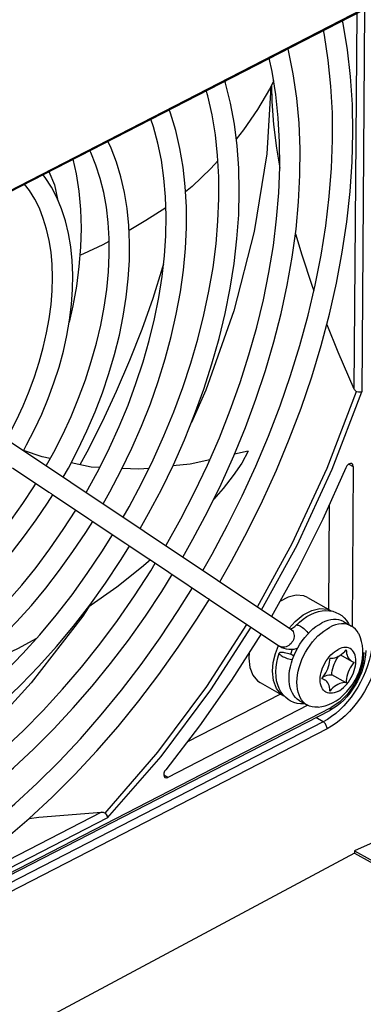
# Model space of a CAD drawing. Extents: x 0 to 420, y 0 to 297.
# Tile 32 of 37: x 381.61 to 387.69, y 77.08 to 94.47. Entities that reach past the tile are written whole.
import ezdxf

# ---------------------------------------------------------------- set-up
doc = ezdxf.new("R2010")
doc.units = 0
doc.header["$LTSCALE"] = 23.1
doc.layers.get('0').update_dxf_attribs({"linetype": 'CONTINUOUS'})

msp = doc.modelspace()

# ---------------------------------------------------------------- linework, layer by layer
at = {"color": 7, "linetype": 'CONTINUOUS'}
for p, q in [((379.239, 90.326), (391.447, 96.606)), ((379.09, 90.23), (391.298, 96.509)), ((386.1, 93.393), (386.027, 93.246)), ((380.051, 87.94), (386.405, 83.703)), ((385.648, 86.849), (385.405, 86.794)), ((381.48, 86.554), (382.124, 86.125)), ((387.507, 86.58), (387.486, 83.753)), ((382.124, 86.125), (382.162, 86.099)), ((382.186, 86.084), (382.829, 85.655)), ((387.083, 85.9), (387.069, 84.056)), ((382.829, 85.655), (382.867, 85.629)), ((382.891, 85.613), (383.483, 85.218)), ((383.483, 85.218), (383.522, 85.193)), ((383.545, 85.177), (384.238, 84.715)), ((384.239, 84.715), (384.277, 84.689)), ((384.3, 84.674), (384.893, 84.278)), ((384.893, 84.278), (384.931, 84.253)), ((384.955, 84.237), (386.205, 83.403)), ((386.698, 84.263), (387.115, 84.03)), ((387.115, 84.03), (387.124, 84.024)), ((387.336, 83.838), (387.476, 83.76)), ((385.875, 83.616), (385.948, 83.575)), ((386.205, 83.403), (386.227, 83.39)), ((386.429, 83.35), (386.396, 83.259)), ((385.669, 83.293), (385.66, 83.195)), ((387.283, 83.249), (387.476, 83.141)), ((386.957, 82.835), (387, 82.811)), ((387.38, 82.757), (387.129, 82.897)), ((385.859, 82.762), (386.276, 82.529)), ((386.222, 82.559), (384.566, 81.707)), ((386.308, 82.501), (386.265, 82.546)), ((386.286, 82.525), (386.276, 82.529)), ((386.704, 82.359), (384.226, 81.084)), ((386.556, 82.441), (386.695, 82.363)), ((393.27, 82.33), (387.528, 79.788)), ((373.111, 75.077), (387.094, 82.269)), ((387.528, 79.747), (369.643, 70.183)), ((387.528, 79.788), (390.938, 77.882)), ((387.528, 79.788), (387.528, 79.747)), ((387.528, 79.747), (390.937, 77.842))]:
    msp.add_line(p, q, dxfattribs=at)
at = {"color": 9, "linetype": 'CONTINUOUS'}
for p, q in [((387.709, 94.663), (387.659, 87.901)), ((387.569, 94.591), (387.519, 87.952)), ((387.43, 86.623), (387.507, 86.58)), ((386.213, 83.399), (386.205, 83.403)), ((386.233, 83.39), (386.213, 83.399)), ((373.135, 75.127), (387.118, 82.319)), ((386.974, 82.068), (386.844, 82.141)), ((386.974, 82.068), (371.175, 73.942)), ((387.043, 81.945), (371.244, 73.818)), ((384.226, 81.084), (384.156, 81.123)), ((383.052, 80.471), (375.106, 76.384)), ((383.163, 80.371), (375.131, 76.24))]:
    msp.add_line(p, q, dxfattribs=at)
at = {"color": 7, "linetype": 'CONTINUOUS'}
for points in [[(385.146, 84.542), (385.353, 84.905), (385.635, 85.434), (385.9, 85.97), (386.147, 86.513), (386.375, 87.061), (386.583, 87.612), (386.772, 88.165), (386.939, 88.718), (387.086, 89.271), (387.211, 89.82), (387.314, 90.365), (387.395, 90.905), (387.453, 91.438), (387.489, 91.962), (387.502, 92.476), (387.493, 92.978), (387.46, 93.468), (387.405, 93.944), (387.327, 94.404), (387.314, 94.46)], [(384.844, 84.743), (385.01, 85.028), (385.285, 85.54), (385.544, 86.06), (385.786, 86.586), (386.009, 87.116), (386.214, 87.65), (386.4, 88.185), (386.565, 88.72), (386.711, 89.254), (386.835, 89.785), (386.939, 90.312), (387.022, 90.833), (387.083, 91.347), (387.123, 91.852), (387.141, 92.347), (387.138, 92.831), (387.113, 93.302), (387.066, 93.759), (386.999, 94.201), (386.98, 94.288)], [(384.492, 84.978), (384.672, 85.296), (384.929, 85.779), (385.17, 86.269), (385.393, 86.765), (385.599, 87.266), (385.786, 87.769), (385.954, 88.274), (386.103, 88.779), (386.232, 89.282), (386.34, 89.783), (386.428, 90.279), (386.495, 90.77), (386.54, 91.254), (386.565, 91.729), (386.567, 92.194), (386.549, 92.647), (386.508, 93.089), (386.447, 93.516), (386.364, 93.928), (386.354, 93.966)], [(384.192, 85.179), (384.199, 85.19), (384.458, 85.654), (384.701, 86.126), (384.928, 86.604), (385.139, 87.087), (385.332, 87.574), (385.507, 88.062), (385.663, 88.551), (385.8, 89.039), (385.918, 89.525), (386.016, 90.006), (386.094, 90.483), (386.152, 90.953), (386.19, 91.415), (386.208, 91.867), (386.205, 92.308), (386.181, 92.738), (386.138, 93.154), (386.074, 93.556), (386.022, 93.796)], [(383.737, 85.482), (383.886, 85.746), (384.113, 86.175), (384.325, 86.61), (384.521, 87.051), (384.7, 87.496), (384.863, 87.943), (385.007, 88.391), (385.134, 88.839), (385.241, 89.285), (385.33, 89.728), (385.4, 90.166), (385.45, 90.599), (385.481, 91.025), (385.492, 91.442), (385.482, 91.849), (385.453, 92.245), (385.404, 92.628), (385.336, 92.998), (385.248, 93.353), (385.235, 93.391)], [(386.049, 93.29), (385.976, 92.101), (385.753, 90.73), (385.392, 89.331), (384.899, 87.929), (384.645, 87.359)], [(386.059, 93.311), (386.065, 93.029), (386.095, 92.623), (386.147, 92.202), (386.207, 91.85)], [(383.435, 85.683), (383.542, 85.868), (383.762, 86.279), (383.968, 86.697), (384.159, 87.119), (384.333, 87.545), (384.492, 87.973), (384.634, 88.402), (384.759, 88.83), (384.866, 89.256), (384.955, 89.68), (385.027, 90.098), (385.08, 90.511), (385.114, 90.916), (385.13, 91.313), (385.128, 91.7), (385.107, 92.076), (385.068, 92.44), (385.011, 92.791), (384.935, 93.127), (384.908, 93.222)], [(386.027, 93.246), (385.814, 92.885), (385.567, 92.527), (385.438, 92.364)], [(383.082, 85.918), (383.204, 86.134), (383.404, 86.515), (383.591, 86.901), (383.762, 87.292), (383.918, 87.687), (384.058, 88.083), (384.181, 88.481), (384.288, 88.877), (384.377, 89.272), (384.449, 89.663), (384.503, 90.05), (384.539, 90.431), (384.556, 90.804), (384.555, 91.169), (384.536, 91.524), (384.498, 91.869), (384.442, 92.2), (384.367, 92.518), (384.275, 92.822), (384.251, 92.885)], [(382.781, 86.119), (382.812, 86.17), (383.01, 86.535), (383.196, 86.907), (383.367, 87.283), (383.523, 87.662), (383.664, 88.044), (383.789, 88.426), (383.898, 88.807), (383.991, 89.187), (384.067, 89.563), (384.126, 89.934), (384.167, 90.3), (384.191, 90.657), (384.198, 91.007), (384.187, 91.346), (384.159, 91.674), (384.114, 91.991), (384.053, 92.294), (383.974, 92.583), (383.927, 92.718)], [(382.377, 86.388), (382.468, 86.55), (382.638, 86.876), (382.796, 87.207), (382.94, 87.543), (383.07, 87.881), (383.185, 88.22), (383.285, 88.56), (383.37, 88.899), (383.439, 89.236), (383.492, 89.569), (383.528, 89.897), (383.548, 90.219), (383.552, 90.534), (383.538, 90.84), (383.508, 91.137), (383.461, 91.423), (383.398, 91.696), (383.319, 91.957), (383.223, 92.202), (383.164, 92.325)], [(382.076, 86.589), (382.211, 86.832), (382.37, 87.146), (382.516, 87.464), (382.649, 87.786), (382.769, 88.11), (382.874, 88.434), (382.965, 88.757), (383.041, 89.078), (383.102, 89.396), (383.147, 89.709), (383.177, 90.017), (383.191, 90.317), (383.19, 90.608), (383.173, 90.89), (383.141, 91.162), (383.094, 91.422), (383.032, 91.67), (382.955, 91.904), (382.864, 92.125), (382.845, 92.161)], [(382.546, 92.008), (382.604, 91.752), (382.652, 91.443), (382.681, 91.121), (382.692, 90.789), (382.683, 90.452), (382.656, 90.111), (382.611, 89.764), (382.548, 89.416), (382.483, 89.129)], [(385.112, 91.983), (384.987, 91.845), (384.656, 91.527), (384.541, 91.43)], [(381.672, 86.858), (381.73, 86.963), (381.869, 87.231), (381.996, 87.503), (382.111, 87.779), (382.213, 88.057), (382.303, 88.336), (382.379, 88.615), (382.441, 88.893), (382.489, 89.167), (382.523, 89.439), (382.542, 89.705), (382.547, 89.965), (382.536, 90.218), (382.511, 90.462), (382.471, 90.697), (382.416, 90.92), (382.347, 91.132), (382.265, 91.331), (382.168, 91.516), (382.059, 91.686), (382.019, 91.737)], [(382.128, 90.575), (382.083, 90.775), (382.025, 90.964), (381.956, 91.141), (381.874, 91.305), (381.78, 91.457), (381.694, 91.569)], [(383.542, 90.753), (383.841, 90.929), (384.193, 91.156)], [(386.484, 90.691), (386.595, 90.32), (386.774, 89.784), (386.812, 89.684)], [(381.371, 87.059), (381.42, 87.147), (381.549, 87.397), (381.667, 87.651), (381.775, 87.908), (381.87, 88.166), (381.954, 88.425), (382.025, 88.682), (382.083, 88.938), (382.129, 89.191), (382.161, 89.439), (382.181, 89.681), (382.187, 89.917), (382.18, 90.146), (382.161, 90.365), (382.128, 90.575)], [(382.673, 90.316), (382.739, 90.342), (383.084, 90.504), (383.19, 90.56)], [(384.15, 90.152), (384.135, 90.099), (383.96, 89.548), (383.765, 88.998), (383.55, 88.45), (383.316, 87.906), (383.064, 87.366), (382.795, 86.834), (382.673, 86.61)], [(387.037, 89.088), (387.233, 88.606), (387.519, 87.952)], [(387.519, 87.952), (387.527, 87.938), (387.535, 87.925), (387.545, 87.915), (387.554, 87.908), (387.564, 87.904)], [(387.564, 87.904), (387.598, 87.898), (387.631, 87.897), (387.659, 87.901)], [(382.148, 86.718), (382.003, 86.748), (381.675, 86.864)], [(385.648, 86.848), (385.535, 86.639), (385.385, 86.422), (385.205, 86.193), (385.039, 86.003)], [(384.968, 86.696), (384.623, 86.618), (384.314, 86.588)], [(383.024, 86.563), (382.869, 86.57), (382.516, 86.643)], [(383.894, 86.546), (383.715, 86.529), (383.418, 86.543)], [(387.375, 86.555), (386.972, 85.651), (386.527, 84.762), (386.063, 83.931)], [(387.484, 86.63), (387.456, 86.634), (387.425, 86.62), (387.396, 86.593), (387.375, 86.555)], [(387.507, 86.58), (387.501, 86.612), (387.484, 86.63)], [(379.103, 83.545), (379.351, 83.682), (379.6, 83.837), (379.848, 84.009), (380.093, 84.199), (380.335, 84.404), (380.572, 84.625), (380.805, 84.86), (381.032, 85.11), (381.251, 85.371), (381.462, 85.645), (381.665, 85.928), (381.857, 86.222), (381.892, 86.279)], [(379.267, 83.224), (379.526, 83.367), (379.784, 83.527), (380.04, 83.704), (380.292, 83.897), (380.541, 84.106), (380.784, 84.329), (381.022, 84.566), (381.253, 84.817), (381.477, 85.079), (381.693, 85.353), (381.9, 85.636), (382.098, 85.929), (382.193, 86.079)], [(382.162, 86.099), (382.174, 86.092), (382.183, 86.085), (382.186, 86.083)], [(379.094, 82.363), (379.388, 82.524), (379.682, 82.706), (379.975, 82.907), (380.265, 83.127), (380.552, 83.365), (380.834, 83.621), (381.111, 83.893), (381.381, 84.18), (381.644, 84.482), (381.898, 84.797), (382.143, 85.125), (382.377, 85.464), (382.598, 85.809)], [(379.258, 82.043), (379.555, 82.205), (379.851, 82.387), (380.145, 82.586), (380.436, 82.803), (380.722, 83.037), (381.004, 83.287), (381.281, 83.552), (381.55, 83.832), (381.813, 84.125), (382.067, 84.431), (382.313, 84.748), (382.549, 85.076), (382.775, 85.414), (382.898, 85.609)], [(382.867, 85.629), (382.879, 85.621), (382.888, 85.615), (382.891, 85.613)], [(379.085, 81.266), (379.416, 81.447), (379.747, 81.649), (380.076, 81.872), (380.403, 82.116), (380.726, 82.378), (381.044, 82.66), (381.357, 82.959), (381.664, 83.275), (381.962, 83.606), (382.252, 83.953), (382.533, 84.313), (382.803, 84.686), (383.062, 85.071), (383.251, 85.373)], [(379.25, 80.946), (379.6, 81.137), (379.948, 81.35), (380.293, 81.585), (380.635, 81.841), (380.973, 82.116), (381.305, 82.41), (381.63, 82.722), (381.948, 83.052), (382.257, 83.397), (382.557, 83.757), (382.846, 84.131), (383.125, 84.518), (383.391, 84.916), (383.552, 85.173)], [(383.522, 85.193), (383.533, 85.185), (383.542, 85.179), (383.545, 85.177)], [(383.92, 84.927), (383.762, 84.792), (383.324, 84.448), (382.812, 84.086)], [(379.076, 80), (379.454, 80.206), (379.831, 80.436), (380.207, 80.689), (380.58, 80.964), (380.95, 81.26), (381.314, 81.577), (381.672, 81.914), (382.024, 82.27), (382.367, 82.643), (382.701, 83.033), (383.024, 83.438), (383.337, 83.858), (383.638, 84.291), (383.925, 84.735), (384.006, 84.87)], [(379.241, 79.68), (379.623, 79.888), (380.005, 80.119), (380.384, 80.373), (380.759, 80.647), (381.131, 80.943), (381.497, 81.257), (381.856, 81.591), (382.209, 81.943), (382.553, 82.312), (382.889, 82.696), (383.214, 83.096), (383.529, 83.509), (383.831, 83.935), (384.122, 84.373), (384.307, 84.669)], [(384.277, 84.689), (384.289, 84.682), (384.298, 84.675), (384.301, 84.673)], [(379.068, 78.903), (379.482, 79.128), (379.896, 79.379), (380.308, 79.654), (380.717, 79.952), (381.122, 80.274), (381.522, 80.617), (381.916, 80.981), (382.303, 81.366), (382.681, 81.769), (383.05, 82.191), (383.409, 82.629), (383.756, 83.083), (384.09, 83.551), (384.411, 84.032), (384.661, 84.433)], [(379.232, 78.582), (379.664, 78.818), (380.094, 79.078), (380.522, 79.364), (380.945, 79.674), (381.364, 80.007), (381.777, 80.362), (382.183, 80.739), (382.581, 81.136), (382.97, 81.552), (383.348, 81.986), (383.716, 82.437), (384.071, 82.904), (384.413, 83.385), (384.741, 83.879), (384.962, 84.233)], [(384.931, 84.253), (384.943, 84.245), (384.952, 84.239), (384.955, 84.237)], [(386.698, 84.263), (386.631, 84.291), (386.499, 84.304), (386.355, 84.27), (386.21, 84.195)], [(382.832, 84.1), (382.725, 83.937), (381.81, 82.755), (380.824, 81.681), (379.785, 80.735), (378.945, 80.108)], [(386.374, 83.724), (386.477, 83.841), (386.623, 83.959), (386.772, 84.037), (386.917, 84.07), (387.049, 84.058), (387.115, 84.03)], [(386.475, 83.754), (386.555, 83.83), (386.62, 83.883), (386.686, 83.929), (386.754, 83.966), (386.823, 83.996), (386.891, 84.017), (386.957, 84.03), (387.023, 84.035), (387.085, 84.031)], [(387.336, 83.838), (387.296, 83.856), (387.253, 83.869), (387.207, 83.875), (387.158, 83.876), (387.108, 83.87), (387.057, 83.857), (387.004, 83.839), (386.951, 83.814)], [(387.085, 84.031), (387.144, 84.02), (387.2, 84.002), (387.25, 83.978)], [(387.25, 83.978), (387.303, 83.944), (387.348, 83.904), (387.388, 83.857), (387.424, 83.803), (387.434, 83.783)], [(386.556, 82.441), (386.518, 82.466), (386.485, 82.497), (386.455, 82.533), (386.43, 82.574), (386.409, 82.62), (386.392, 82.67), (386.38, 82.725), (386.374, 82.783), (386.372, 82.844), (386.374, 82.907), (386.382, 82.973), (386.395, 83.04), (386.412, 83.108), (386.434, 83.176), (386.46, 83.243), (386.491, 83.31), (386.525, 83.376), (386.563, 83.439), (386.604, 83.5), (386.648, 83.558), (386.695, 83.612), (386.743, 83.662), (386.794, 83.708), (386.845, 83.749), (386.898, 83.784), (386.951, 83.814)], [(386.397, 83.708), (386.403, 83.71), (386.413, 83.714)], [(386.413, 83.714), (386.426, 83.719), (386.441, 83.728), (386.457, 83.74), (386.475, 83.754)], [(386.695, 82.363), (386.657, 82.388), (386.624, 82.419), (386.594, 82.455), (386.569, 82.496), (386.548, 82.542), (386.531, 82.592), (386.52, 82.647), (386.513, 82.705), (386.511, 82.766), (386.514, 82.83), (386.521, 82.895), (386.534, 82.962), (386.551, 83.03), (386.573, 83.098), (386.599, 83.166), (386.63, 83.233), (386.664, 83.298), (386.702, 83.361), (386.743, 83.422), (386.787, 83.48), (386.834, 83.534), (386.882, 83.584), (386.933, 83.63), (386.985, 83.671), (387.037, 83.707), (387.09, 83.737)], [(387.476, 83.76), (387.436, 83.778), (387.392, 83.791), (387.346, 83.798), (387.298, 83.798), (387.247, 83.792), (387.196, 83.779), (387.143, 83.761), (387.09, 83.737)], [(387.609, 83.614), (387.602, 83.627), (387.576, 83.668), (387.547, 83.704), (387.513, 83.735), (387.476, 83.76)], [(381.905, 83.542), (381.57, 83.359), (380.898, 83.045), (380.579, 82.92)], [(385.879, 83.621), (385.356, 82.802), (384.788, 81.994), (384.19, 81.221)], [(387.139, 82.402), (387.207, 82.441), (387.273, 82.488), (387.337, 82.542), (387.395, 82.602), (387.449, 82.666), (387.497, 82.733), (387.54, 82.804), (387.578, 82.877), (387.61, 82.952), (387.637, 83.03), (387.657, 83.108), (387.67, 83.188), (387.677, 83.266), (387.676, 83.343), (387.669, 83.417), (387.655, 83.487), (387.635, 83.552), (387.609, 83.614)], [(386.078, 82.962), (386.092, 83.116), (386.131, 83.276), (386.186, 83.416)], [(386.227, 83.39), (386.242, 83.382), (386.281, 83.366), (386.323, 83.355), (386.368, 83.349), (386.414, 83.349), (386.463, 83.354), (386.513, 83.367), (386.522, 83.371)], [(387.097, 83.194), (387.124, 83.192), (387.152, 83.194), (387.181, 83.2), (387.21, 83.209), (387.24, 83.223), (387.27, 83.24), (387.3, 83.261), (387.329, 83.285), (387.357, 83.312), (387.384, 83.342)], [(387.384, 83.342), (387.385, 83.308), (387.39, 83.275), (387.397, 83.245), (387.408, 83.218), (387.421, 83.193), (387.438, 83.172), (387.456, 83.154), (387.476, 83.141)], [(385.66, 83.195), (385.677, 83.029), (385.73, 82.892), (385.814, 82.792), (385.859, 82.762)], [(386.265, 82.546), (386.228, 82.598), (386.196, 82.656), (386.171, 82.722), (386.152, 82.793), (386.141, 82.869), (386.138, 82.949), (386.142, 83.031), (386.153, 83.115), (386.172, 83.199), (386.196, 83.282)], [(386.457, 83.234), (386.441, 83.241), (386.418, 83.251), (386.393, 83.261), (386.367, 83.269), (386.342, 83.277), (386.317, 83.283), (386.293, 83.288), (386.271, 83.292), (386.251, 83.294), (386.233, 83.295), (386.219, 83.294), (386.208, 83.291), (386.2, 83.287), (386.196, 83.282)], [(386.196, 83.282), (386.196, 83.275), (386.2, 83.267), (386.207, 83.259), (386.218, 83.249), (386.233, 83.239), (386.25, 83.229)], [(386.25, 83.229), (386.27, 83.218), (386.292, 83.208), (386.316, 83.198), (386.341, 83.188), (386.366, 83.18), (386.392, 83.172), (386.417, 83.166), (386.43, 83.163)], [(386.951, 82.828), (386.976, 82.86), (387, 82.895), (387.021, 82.931), (387.041, 82.968), (387.057, 83.006), (387.071, 83.044), (387.082, 83.083), (387.09, 83.121), (387.095, 83.158), (387.097, 83.194)], [(387.728, 83.328), (387.724, 83.252), (387.714, 83.175), (387.699, 83.097), (387.677, 83.018), (387.651, 82.94), (387.619, 82.862), (387.582, 82.786), (387.541, 82.713), (387.496, 82.642), (387.447, 82.574), (387.394, 82.511), (387.338, 82.451), (387.28, 82.397), (387.22, 82.348), (387.157, 82.306), (387.094, 82.269)], [(387.129, 82.897), (387.131, 82.933), (387.136, 82.971), (387.144, 83.009), (387.155, 83.048), (387.169, 83.086), (387.186, 83.124), (387.205, 83.161), (387.226, 83.197), (387.246, 83.227)], [(387.526, 83.124), (387.5, 83.091), (387.477, 83.057), (387.455, 83.021), (387.436, 82.984), (387.42, 82.946), (387.406, 82.907), (387.395, 82.869), (387.387, 82.831), (387.382, 82.794), (387.38, 82.757)], [(387.476, 83.141), (387.501, 83.13), (387.526, 83.124)], [(386.276, 82.529), (386.231, 82.559), (386.147, 82.659), (386.095, 82.796), (386.078, 82.962)], [(387, 82.811), (386.976, 82.822), (386.951, 82.828)], [(386.98, 82.865), (386.986, 82.869), (387.016, 82.882), (387.046, 82.892), (387.075, 82.898), (387.103, 82.9), (387.129, 82.897)], [(387.093, 82.61), (387.091, 82.644), (387.087, 82.677), (387.079, 82.707), (387.069, 82.734), (387.055, 82.759), (387.039, 82.78), (387.02, 82.798), (387, 82.811)], [(387.38, 82.757), (387.353, 82.76), (387.325, 82.758), (387.296, 82.752), (387.267, 82.742), (387.236, 82.729), (387.206, 82.711), (387.177, 82.691), (387.148, 82.667), (387.119, 82.639), (387.093, 82.61)], [(386.391, 82.441), (386.354, 82.464), (386.308, 82.501)], [(386.654, 82.386), (386.639, 82.384), (386.576, 82.385), (386.516, 82.394), (386.458, 82.41), (386.404, 82.434), (386.391, 82.441)], [(386.889, 82.326), (386.873, 82.325), (386.825, 82.325), (386.778, 82.332), (386.735, 82.345), (386.695, 82.363)], [(386.889, 82.326), (386.951, 82.336), (387.013, 82.351), (387.076, 82.373), (387.139, 82.402)], [(384.19, 81.221), (384.171, 81.193), (384.159, 81.162), (384.155, 81.132)], [(384.155, 81.132), (384.16, 81.102), (384.176, 81.083), (384.178, 81.081)], [(384.178, 81.081), (384.198, 81.077), (384.226, 81.084)], [(381.775, 80.361), (381.946, 80.382), (383.052, 80.471)], [(383.052, 80.471), (383.069, 80.472), (383.084, 80.47), (383.097, 80.467), (383.108, 80.461), (383.116, 80.454)], [(383.116, 80.454), (383.137, 80.428), (383.154, 80.399), (383.163, 80.371)]]:
    msp.add_lwpolyline(points, dxfattribs=at)
at = {"color": 9, "linetype": 'CONTINUOUS'}
for points in [[(382.122, 91.79), (382.224, 91.554), (382.277, 91.302)], [(385.811, 84.099), (386.429, 85.22), (387.047, 86.551), (387.564, 87.904)], [(385.886, 84.049), (386.513, 85.187), (387.137, 86.533), (387.659, 87.901)], [(383.116, 80.454), (384.05, 81.53), (384.92, 82.693), (385.627, 83.789)], [(383.163, 80.371), (384.107, 81.457), (384.988, 82.633), (385.701, 83.739)], [(386.405, 83.703), (386.415, 83.695), (386.43, 83.68), (386.442, 83.662), (386.452, 83.641), (386.458, 83.619), (386.46, 83.595), (386.46, 83.57), (386.455, 83.544), (386.448, 83.519), (386.437, 83.495), (386.423, 83.472), (386.407, 83.451), (386.388, 83.432), (386.367, 83.415), (386.346, 83.402), (386.323, 83.392), (386.299, 83.386), (386.276, 83.384), (386.254, 83.385), (386.233, 83.39)], [(386.494, 83.772), (386.5, 83.776), (386.51, 83.779), (386.522, 83.778), (386.537, 83.774), (386.553, 83.768), (386.572, 83.759)], [(386.572, 83.759), (386.591, 83.747), (386.611, 83.733), (386.631, 83.717), (386.651, 83.7), (386.67, 83.681), (386.689, 83.662), (386.706, 83.642), (386.714, 83.631)], [(387.844, 83.524), (387.84, 83.435), (387.829, 83.342), (387.812, 83.247), (387.789, 83.151), (387.76, 83.055), (387.725, 82.959), (387.684, 82.863), (387.637, 82.769), (387.586, 82.678), (387.53, 82.59), (387.47, 82.505), (387.406, 82.425), (387.339, 82.35), (387.269, 82.281), (387.197, 82.217), (387.124, 82.16), (387.049, 82.11), (386.974, 82.068)], [(387.985, 83.522), (387.981, 83.425), (387.97, 83.325), (387.951, 83.222), (387.926, 83.118), (387.894, 83.014), (387.856, 82.909), (387.812, 82.806), (387.761, 82.705), (387.706, 82.606), (387.645, 82.51), (387.58, 82.418), (387.511, 82.332), (387.438, 82.25), (387.363, 82.175), (387.285, 82.106), (387.205, 82.044), (387.124, 81.99), (387.043, 81.945)], [(387.236, 82.605), (387.203, 82.59), (387.171, 82.579), (387.139, 82.573), (387.108, 82.571), (387.078, 82.573), (387.051, 82.58), (387.025, 82.591), (387.002, 82.606), (386.981, 82.626), (386.963, 82.649), (386.949, 82.676), (386.937, 82.706), (386.929, 82.74), (386.924, 82.775), (386.922, 82.813), (386.924, 82.853), (386.93, 82.894), (386.939, 82.936), (386.951, 82.979), (386.966, 83.021), (386.985, 83.063), (387.006, 83.104), (387.029, 83.144), (387.055, 83.181), (387.083, 83.217), (387.113, 83.25), (387.144, 83.279), (387.176, 83.306), (387.209, 83.329), (387.241, 83.347)], [(387.236, 82.605), (387.268, 82.623), (387.301, 82.646), (387.333, 82.672), (387.364, 82.702), (387.393, 82.735), (387.421, 82.77), (387.447, 82.808), (387.471, 82.848), (387.492, 82.889), (387.51, 82.931), (387.526, 82.973), (387.538, 83.016), (387.547, 83.058), (387.552, 83.099), (387.554, 83.138), (387.553, 83.176), (387.548, 83.212), (387.54, 83.245), (387.528, 83.276), (387.513, 83.303), (387.495, 83.326), (387.475, 83.345), (387.452, 83.361), (387.426, 83.372), (387.398, 83.379), (387.369, 83.381), (387.338, 83.379), (387.306, 83.373), (387.274, 83.362), (387.241, 83.347)], [(387.697, 83.29), (387.676, 83.105), (387.618, 82.912), (387.525, 82.726), (387.406, 82.558), (387.267, 82.419), (387.118, 82.319)], [(387.094, 82.269), (387.097, 82.271), (387.112, 82.29), (387.118, 82.319)], [(387.043, 81.945), (387.043, 81.958), (387.04, 81.973), (387.036, 81.987), (387.03, 82.002), (387.023, 82.016), (387.015, 82.029), (387.006, 82.041), (386.996, 82.052), (386.985, 82.061), (386.974, 82.068)]]:
    msp.add_lwpolyline(points, dxfattribs=at)

doc.saveas('drawing.dxf')
